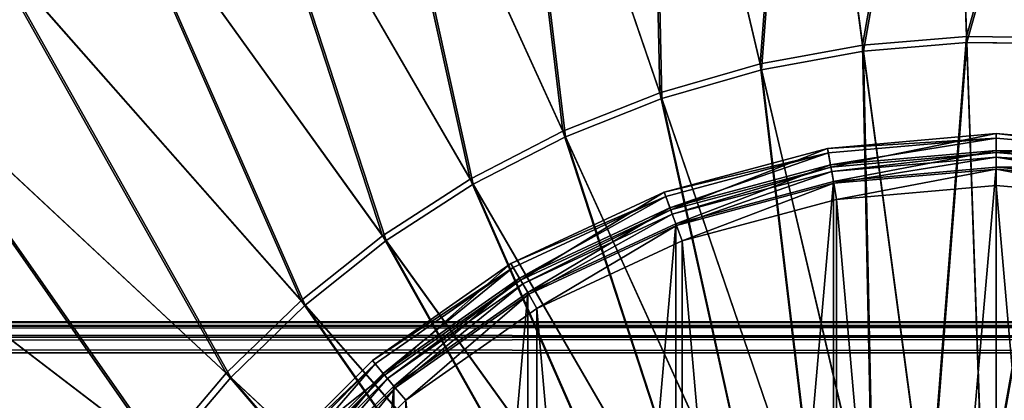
# Model space of a CAD drawing. Extents: x 0 to 923, y 0 to 335.
# Tile 133 of 164: x 724 to 756, y 190 to 202. Entities that reach past the tile are written whole.
import ezdxf

# ---------------------------------------------------------------- set-up
doc = ezdxf.new("R2010")
doc.units = 0
doc.layers.get('0').update_dxf_attribs({"color": 13, "linetype": 'CONTINUOUS'})

# ---------------------------------------------------------------- blocks, each defined once
blk = doc.blocks.new('GROUP_4')
for p, q in [((166.205, 201.909, 161.83), (165.661, 217.625, 157.895)), ((165.671, 217.335, 156.937), (166.212, 201.714, 160.847)), ((162.828, 201.625, 161.83), (160.746, 217.213, 157.895)), ((160.784, 216.925, 156.937), (162.854, 201.432, 160.847)), ((159.495, 201.013, 161.83), (155.896, 216.321, 157.895)), ((155.962, 216.038, 156.937), (159.54, 200.823, 160.847)), ((151.156, 214.958, 157.895), (156.239, 200.076, 161.83)), ((156.302, 199.891, 160.847), (151.25, 214.683, 156.937)), ((153.09, 198.825, 161.83), (146.573, 213.137, 157.895)), ((153.171, 198.647, 160.847), (146.693, 212.872, 156.937)), ((150.078, 197.271, 161.83), (142.19, 210.875, 157.895)), ((150.176, 197.102, 160.847), (142.335, 210.624, 156.937)), ((138.05, 208.195, 157.895), (147.234, 195.429, 161.83)), ((147.348, 195.271, 160.847), (138.219, 207.959, 156.937)), ((144.584, 193.318, 161.83), (134.193, 205.121, 157.895)), ((144.713, 193.171, 160.847), (134.384, 204.903, 156.937)), ((162.828, 201.625, 161.83), (166.205, 201.909, 161.83)), ((166.76, 185.882, 164.205), (166.205, 201.909, 161.83)), ((166.205, 201.909, 161.83), (169.593, 201.86, 161.83)), ((130.655, 201.685, 157.895), (142.153, 190.956, 161.83)), ((159.495, 201.013, 161.83), (162.828, 201.625, 161.83)), ((164.951, 185.73, 164.205), (162.828, 201.625, 161.83)), ((166.212, 201.714, 160.847), (162.854, 201.432, 160.847)), ((169.581, 201.665, 160.847), (166.212, 201.714, 160.847)), ((166.212, 201.714, 160.847), (166.763, 185.784, 163.209)), ((142.296, 190.823, 160.847), (130.867, 201.487, 156.937)), ((162.854, 201.432, 160.847), (159.54, 200.823, 160.847)), ((162.854, 201.432, 160.847), (164.964, 185.633, 163.209)), ((156.239, 200.076, 161.83), (159.495, 201.013, 161.83)), ((163.166, 185.402, 164.205), (159.495, 201.013, 161.83)), ((159.54, 200.823, 160.847), (156.302, 199.891, 160.847)), ((159.54, 200.823, 160.847), (163.189, 185.307, 163.209)), ((153.09, 198.825, 161.83), (156.239, 200.076, 161.83)), ((156.239, 200.076, 161.83), (161.422, 184.9, 164.205)), ((156.302, 199.891, 160.847), (153.171, 198.647, 160.847)), ((161.454, 184.808, 163.209), (156.302, 199.891, 160.847)), ((150.078, 197.271, 161.83), (153.09, 198.825, 161.83)), ((159.736, 184.23, 164.205), (153.09, 198.825, 161.83)), ((153.171, 198.647, 160.847), (150.176, 197.102, 160.847)), ((153.171, 198.647, 160.847), (159.776, 184.141, 163.209)), ((139.966, 188.368, 161.83), (127.472, 197.918, 157.895)), ((140.121, 188.25, 160.847), (127.702, 197.742, 156.937)), ((147.234, 195.429, 161.83), (150.078, 197.271, 161.83)), ((147.348, 195.271, 160.847), (150.176, 197.102, 160.847)), ((158.123, 183.398, 164.205), (150.078, 197.271, 161.83)), ((150.176, 197.102, 160.847), (158.172, 183.313, 163.209)), ((144.584, 193.318, 161.83), (147.234, 195.429, 161.83)), ((144.713, 193.171, 160.847), (147.348, 195.271, 160.847)), ((147.234, 195.429, 161.83), (156.599, 182.412, 164.205)), ((156.657, 182.332, 163.209), (147.348, 195.271, 160.847)), ((142.153, 190.956, 161.83), (144.584, 193.318, 161.83)), ((155.18, 181.281, 164.205), (144.584, 193.318, 161.83)), ((142.296, 190.823, 160.847), (144.713, 193.171, 160.847)), ((155.245, 181.207, 163.209), (144.713, 193.171, 160.847)), ((139.966, 188.368, 161.83), (142.153, 190.956, 161.83)), ((140.121, 188.25, 160.847), (142.296, 190.823, 160.847)), ((142.153, 190.956, 161.83), (153.878, 180.016, 164.205)), ((153.95, 179.949, 163.209), (142.296, 190.823, 160.847))]:
    blk.add_line(p, q)
mesh = blk.add_polyface()
corners = [(162.828, 201.625, 161.83), (165.661, 217.625, 157.895), (160.746, 217.213, 157.895), (166.205, 201.909, 161.83)]
mesh.append_faces([[corners[k] for k in face] for face in [(0, 1, 2), (1, 0, 3)]], dxfattribs={"vtx0": -1})
mesh = blk.add_polyface()
corners = [(166.205, 201.909, 161.83), (170.592, 217.554, 157.895), (165.661, 217.625, 157.895), (169.593, 201.86, 161.83)]
mesh.append_faces([[corners[k] for k in face] for face in [(0, 1, 2), (1, 0, 3)]], dxfattribs={"vtx0": -1})
mesh = blk.add_polyface()
corners = [(165.671, 217.335, 156.937), (162.854, 201.432, 160.847), (160.784, 216.925, 156.937), (166.212, 201.714, 160.847)]
mesh.append_faces([[corners[k] for k in face] for face in [(0, 1, 2), (1, 0, 3)]], dxfattribs={"vtx0": -1})
mesh = blk.add_polyface()
corners = [(170.574, 217.264, 156.937), (166.212, 201.714, 160.847), (165.671, 217.335, 156.937), (169.581, 201.665, 160.847)]
mesh.append_faces([[corners[k] for k in face] for face in [(0, 1, 2), (1, 0, 3)]], dxfattribs={"vtx0": -1})
mesh = blk.add_polyface()
corners = [(159.495, 201.013, 161.83), (160.746, 217.213, 157.895), (155.896, 216.321, 157.895), (162.828, 201.625, 161.83)]
mesh.append_faces([[corners[k] for k in face] for face in [(0, 1, 2), (1, 0, 3)]], dxfattribs={"vtx0": -1})
mesh = blk.add_polyface()
corners = [(160.784, 216.925, 156.937), (159.54, 200.823, 160.847), (155.962, 216.038, 156.937), (162.854, 201.432, 160.847)]
mesh.append_faces([[corners[k] for k in face] for face in [(0, 1, 2), (1, 0, 3)]], dxfattribs={"vtx0": -1})
mesh = blk.add_polyface()
corners = [(156.239, 200.076, 161.83), (155.896, 216.321, 157.895), (151.156, 214.958, 157.895), (159.495, 201.013, 161.83)]
mesh.append_faces([[corners[k] for k in face] for face in [(0, 1, 2), (1, 0, 3)]], dxfattribs={"vtx0": -1})
mesh = blk.add_polyface()
corners = [(155.962, 216.038, 156.937), (156.302, 199.891, 160.847), (151.25, 214.683, 156.937), (159.54, 200.823, 160.847)]
mesh.append_faces([[corners[k] for k in face] for face in [(0, 1, 2), (1, 0, 3)]], dxfattribs={"vtx0": -1})
mesh = blk.add_polyface()
corners = [(153.09, 198.825, 161.83), (151.156, 214.958, 157.895), (146.573, 213.137, 157.895), (156.239, 200.076, 161.83)]
mesh.append_faces([[corners[k] for k in face] for face in [(0, 1, 2), (1, 0, 3)]], dxfattribs={"vtx0": -1})
mesh = blk.add_polyface()
corners = [(151.25, 214.683, 156.937), (153.171, 198.647, 160.847), (146.693, 212.872, 156.937), (156.302, 199.891, 160.847)]
mesh.append_faces([[corners[k] for k in face] for face in [(0, 1, 2), (1, 0, 3)]], dxfattribs={"vtx0": -1})
mesh = blk.add_polyface()
corners = [(150.078, 197.271, 161.83), (146.573, 213.137, 157.895), (142.19, 210.875, 157.895), (153.09, 198.825, 161.83)]
mesh.append_faces([[corners[k] for k in face] for face in [(0, 1, 2), (1, 0, 3)]], dxfattribs={"vtx0": -1})
mesh = blk.add_polyface()
corners = [(146.693, 212.872, 156.937), (150.176, 197.102, 160.847), (142.335, 210.624, 156.937), (153.171, 198.647, 160.847)]
mesh.append_faces([[corners[k] for k in face] for face in [(0, 1, 2), (1, 0, 3)]], dxfattribs={"vtx0": -1})
mesh = blk.add_polyface()
corners = [(147.234, 195.429, 161.83), (142.19, 210.875, 157.895), (138.05, 208.195, 157.895), (150.078, 197.271, 161.83)]
mesh.append_faces([[corners[k] for k in face] for face in [(0, 1, 2), (1, 0, 3)]], dxfattribs={"vtx0": -1})
mesh = blk.add_polyface()
corners = [(142.335, 210.624, 156.937), (147.348, 195.271, 160.847), (138.219, 207.959, 156.937), (150.176, 197.102, 160.847)]
mesh.append_faces([[corners[k] for k in face] for face in [(0, 1, 2), (1, 0, 3)]], dxfattribs={"vtx0": -1})
mesh = blk.add_polyface()
corners = [(144.584, 193.318, 161.83), (138.05, 208.195, 157.895), (134.193, 205.121, 157.895), (147.234, 195.429, 161.83)]
mesh.append_faces([[corners[k] for k in face] for face in [(0, 1, 2), (1, 0, 3)]], dxfattribs={"vtx0": -1})
mesh = blk.add_polyface()
corners = [(138.219, 207.959, 156.937), (144.713, 193.171, 160.847), (134.384, 204.903, 156.937), (147.348, 195.271, 160.847)]
mesh.append_faces([[corners[k] for k in face] for face in [(0, 1, 2), (1, 0, 3)]], dxfattribs={"vtx0": -1})
mesh = blk.add_polyface()
corners = [(142.153, 190.956, 161.83), (134.193, 205.121, 157.895), (130.655, 201.685, 157.895), (144.584, 193.318, 161.83)]
mesh.append_faces([[corners[k] for k in face] for face in [(0, 1, 2), (1, 0, 3)]], dxfattribs={"vtx0": -1})
mesh = blk.add_polyface()
corners = [(134.384, 204.903, 156.937), (142.296, 190.823, 160.847), (130.867, 201.487, 156.937), (144.713, 193.171, 160.847)]
mesh.append_faces([[corners[k] for k in face] for face in [(0, 1, 2), (1, 0, 3)]], dxfattribs={"vtx0": -1})
mesh = blk.add_polyface()
corners = [(164.951, 185.73, 164.205), (166.205, 201.909, 161.83), (162.828, 201.625, 161.83), (166.76, 185.882, 164.205)]
mesh.append_faces([[corners[k] for k in face] for face in [(0, 1, 2), (1, 0, 3)]], dxfattribs={"vtx0": -1})
mesh = blk.add_polyface()
corners = [(166.76, 185.882, 164.205), (169.593, 201.86, 161.83), (166.205, 201.909, 161.83), (168.574, 185.856, 164.205)]
mesh.append_faces([[corners[k] for k in face] for face in [(0, 1, 2), (1, 0, 3)]], dxfattribs={"vtx0": -1})
mesh = blk.add_polyface()
corners = [(139.966, 188.368, 161.83), (130.655, 201.685, 157.895), (127.472, 197.918, 157.895), (142.153, 190.956, 161.83)]
mesh.append_faces([[corners[k] for k in face] for face in [(0, 1, 2), (1, 0, 3)]], dxfattribs={"vtx0": -1})
mesh = blk.add_polyface()
corners = [(163.166, 185.402, 164.205), (162.828, 201.625, 161.83), (159.495, 201.013, 161.83), (164.951, 185.73, 164.205)]
mesh.append_faces([[corners[k] for k in face] for face in [(0, 1, 2), (1, 0, 3)]], dxfattribs={"vtx0": -1})
mesh = blk.add_polyface()
corners = [(166.212, 201.714, 160.847), (164.964, 185.633, 163.209), (162.854, 201.432, 160.847), (166.763, 185.784, 163.209)]
mesh.append_faces([[corners[k] for k in face] for face in [(0, 1, 2), (1, 0, 3)]], dxfattribs={"vtx0": -1})
mesh = blk.add_polyface()
corners = [(169.581, 201.665, 160.847), (166.763, 185.784, 163.209), (166.212, 201.714, 160.847), (168.568, 185.758, 163.209)]
mesh.append_faces([[corners[k] for k in face] for face in [(0, 1, 2), (1, 0, 3)]], dxfattribs={"vtx0": -1})
mesh = blk.add_polyface()
corners = [(130.867, 201.487, 156.937), (140.121, 188.25, 160.847), (127.702, 197.742, 156.937), (142.296, 190.823, 160.847)]
mesh.append_faces([[corners[k] for k in face] for face in [(0, 1, 2), (1, 0, 3)]], dxfattribs={"vtx0": -1})
mesh = blk.add_polyface()
corners = [(162.854, 201.432, 160.847), (163.189, 185.307, 163.209), (159.54, 200.823, 160.847), (164.964, 185.633, 163.209)]
mesh.append_faces([[corners[k] for k in face] for face in [(0, 1, 2), (1, 0, 3)]], dxfattribs={"vtx0": -1})
mesh = blk.add_polyface()
corners = [(161.422, 184.9, 164.205), (159.495, 201.013, 161.83), (156.239, 200.076, 161.83), (163.166, 185.402, 164.205)]
mesh.append_faces([[corners[k] for k in face] for face in [(0, 1, 2), (1, 0, 3)]], dxfattribs={"vtx0": -1})
mesh = blk.add_polyface()
corners = [(159.54, 200.823, 160.847), (161.454, 184.808, 163.209), (156.302, 199.891, 160.847), (163.189, 185.307, 163.209)]
mesh.append_faces([[corners[k] for k in face] for face in [(0, 1, 2), (1, 0, 3)]], dxfattribs={"vtx0": -1})
mesh = blk.add_polyface()
corners = [(159.736, 184.23, 164.205), (156.239, 200.076, 161.83), (153.09, 198.825, 161.83), (161.422, 184.9, 164.205)]
mesh.append_faces([[corners[k] for k in face] for face in [(0, 1, 2), (1, 0, 3)]], dxfattribs={"vtx0": -1})
mesh = blk.add_polyface()
corners = [(156.302, 199.891, 160.847), (159.776, 184.141, 163.209), (153.171, 198.647, 160.847), (161.454, 184.808, 163.209)]
mesh.append_faces([[corners[k] for k in face] for face in [(0, 1, 2), (1, 0, 3)]], dxfattribs={"vtx0": -1})
mesh = blk.add_polyface()
corners = [(158.123, 183.398, 164.205), (153.09, 198.825, 161.83), (150.078, 197.271, 161.83), (159.736, 184.23, 164.205)]
mesh.append_faces([[corners[k] for k in face] for face in [(0, 1, 2), (1, 0, 3)]], dxfattribs={"vtx0": -1})
mesh = blk.add_polyface()
corners = [(153.171, 198.647, 160.847), (158.172, 183.313, 163.209), (150.176, 197.102, 160.847), (159.776, 184.141, 163.209)]
mesh.append_faces([[corners[k] for k in face] for face in [(0, 1, 2), (1, 0, 3)]], dxfattribs={"vtx0": -1})
mesh = blk.add_polyface()
corners = [(138.043, 185.578, 161.83), (127.472, 197.918, 157.895), (124.672, 193.858, 157.895), (139.966, 188.368, 161.83)]
mesh.append_faces([[corners[k] for k in face] for face in [(0, 1, 2), (1, 0, 3)]], dxfattribs={"vtx0": -1})
mesh = blk.add_polyface()
corners = [(127.702, 197.742, 156.937), (138.209, 185.476, 160.847), (124.919, 193.705, 156.937), (140.121, 188.25, 160.847)]
mesh.append_faces([[corners[k] for k in face] for face in [(0, 1, 2), (1, 0, 3)]], dxfattribs={"vtx0": -1})
mesh = blk.add_polyface()
corners = [(156.599, 182.412, 164.205), (150.078, 197.271, 161.83), (147.234, 195.429, 161.83), (158.123, 183.398, 164.205)]
mesh.append_faces([[corners[k] for k in face] for face in [(0, 1, 2), (1, 0, 3)]], dxfattribs={"vtx0": -1})
mesh = blk.add_polyface()
corners = [(150.176, 197.102, 160.847), (156.657, 182.332, 163.209), (147.348, 195.271, 160.847), (158.172, 183.313, 163.209)]
mesh.append_faces([[corners[k] for k in face] for face in [(0, 1, 2), (1, 0, 3)]], dxfattribs={"vtx0": -1})
mesh = blk.add_polyface()
corners = [(155.18, 181.281, 164.205), (147.234, 195.429, 161.83), (144.584, 193.318, 161.83), (156.599, 182.412, 164.205)]
mesh.append_faces([[corners[k] for k in face] for face in [(0, 1, 2), (1, 0, 3)]], dxfattribs={"vtx0": -1})
mesh = blk.add_polyface()
corners = [(147.348, 195.271, 160.847), (155.245, 181.207, 163.209), (144.713, 193.171, 160.847), (156.657, 182.332, 163.209)]
mesh.append_faces([[corners[k] for k in face] for face in [(0, 1, 2), (1, 0, 3)]], dxfattribs={"vtx0": -1})
mesh = blk.add_polyface()
corners = [(136.402, 182.613, 161.83), (124.672, 193.858, 157.895), (122.285, 189.542, 157.895), (138.043, 185.578, 161.83)]
mesh.append_faces([[corners[k] for k in face] for face in [(0, 1, 2), (1, 0, 3)]], dxfattribs={"vtx0": -1})
mesh = blk.add_polyface()
corners = [(124.919, 193.705, 156.937), (136.577, 182.527, 160.847), (122.545, 189.414, 156.937), (138.209, 185.476, 160.847)]
mesh.append_faces([[corners[k] for k in face] for face in [(0, 1, 2), (1, 0, 3)]], dxfattribs={"vtx0": -1})
mesh = blk.add_polyface()
corners = [(153.878, 180.016, 164.205), (144.584, 193.318, 161.83), (142.153, 190.956, 161.83), (155.18, 181.281, 164.205)]
mesh.append_faces([[corners[k] for k in face] for face in [(0, 1, 2), (1, 0, 3)]], dxfattribs={"vtx0": -1})
mesh = blk.add_polyface()
corners = [(144.713, 193.171, 160.847), (153.95, 179.949, 163.209), (142.296, 190.823, 160.847), (155.245, 181.207, 163.209)]
mesh.append_faces([[corners[k] for k in face] for face in [(0, 1, 2), (1, 0, 3)]], dxfattribs={"vtx0": -1})
mesh = blk.add_polyface()
corners = [(152.707, 178.63, 164.205), (142.153, 190.956, 161.83), (139.966, 188.368, 161.83), (153.878, 180.016, 164.205)]
mesh.append_faces([[corners[k] for k in face] for face in [(0, 1, 2), (1, 0, 3)]], dxfattribs={"vtx0": -1})
mesh = blk.add_polyface()
corners = [(142.296, 190.823, 160.847), (152.785, 178.571, 163.209), (140.121, 188.25, 160.847), (153.95, 179.949, 163.209)]
mesh.append_faces([[corners[k] for k in face] for face in [(0, 1, 2), (1, 0, 3)]], dxfattribs={"vtx0": -1})
blk = doc.blocks.new('GROUP_10')
for p, q in [((29, 61.538, 1.071), (23.35, 61.044, 1.071)), ((29, 61.538, 1.071), (29, 61.387, 0.531)), ((34.65, 61.044, 1.071), (29, 61.538, 1.071)), ((29, 61.538, 1.071), (29, 60.9, 2.121)), ((23.376, 60.895, 0.531), (29, 61.387, 0.531)), ((29, 61.387, 0.531), (29, 60.975, 0.135)), ((29, 61.387, 0.531), (34.624, 60.895, 0.531)), ((23.35, 61.044, 1.071), (17.871, 59.576, 1.071)), ((17.923, 59.434, 0.531), (23.376, 60.895, 0.531)), ((23.376, 60.895, 0.531), (23.35, 61.044, 1.071)), ((23.35, 61.044, 1.071), (23.461, 60.415, 2.121)), ((23.448, 60.489, 0.135), (23.376, 60.895, 0.531)), ((23.448, 60.489, 0.135), (29, 60.975, 0.135)), ((29, 60.9, 24.381), (23.461, 60.415, 24.381)), ((29, 60.9, 2.121), (23.461, 60.415, 2.121)), ((23.486, 60.27, 24.911), (29, 60.752, 24.911)), ((29, 60.975, 0.135), (29, 60.412, -0.01)), ((29, 60.975, 0.135), (34.552, 60.489, 0.135)), ((29, 60.752, 24.911), (29, 60.9, 24.381)), ((34.539, 60.415, 24.381), (29, 60.9, 24.381)), ((34.539, 60.415, 2.121), (29, 60.9, 2.121)), ((29, 60.9, 2.121), (29, 60.9, 24.381)), ((29, 60.348, 25.299), (29, 60.752, 24.911)), ((29, 60.752, 24.911), (34.514, 60.27, 24.911)), ((18.064, 59.047, 0.135), (23.448, 60.489, 0.135)), ((23.545, 59.934, -0.01), (23.448, 60.489, 0.135)), ((23.461, 60.415, 24.381), (18.09, 58.976, 24.381)), ((23.461, 60.415, 2.121), (18.09, 58.976, 2.121)), ((18.14, 58.837, 24.911), (23.486, 60.27, 24.911)), ((23.486, 60.27, 24.911), (23.461, 60.415, 24.381)), ((23.461, 60.415, 2.121), (23.461, 60.415, 24.381)), ((23.556, 59.872, 25.299), (23.486, 60.27, 24.911)), ((29, 60.412, -0.01), (23.545, 59.934, -0.01)), ((23.556, 59.872, 25.299), (29, 60.348, 25.299)), ((34.455, 59.934, -0.01), (29, 60.412, -0.01)), ((29, 59.796, 25.441), (29, 60.348, 25.299)), ((29, 60.348, 25.299), (34.444, 59.872, 25.299)), ((23.545, 59.934, -0.01), (18.257, 58.517, -0.01)), ((18.278, 58.457, 25.299), (23.556, 59.872, 25.299)), ((23.652, 59.328, 25.441), (23.556, 59.872, 25.299)), ((29, 59.796, 25.441), (23.652, 59.328, 25.441)), ((34.348, 59.328, 25.441), (29, 59.796, 25.441)), ((17.871, 59.576, 1.071), (12.731, 57.179, 1.071)), ((12.806, 57.048, 0.531), (17.923, 59.434, 0.531)), ((17.871, 59.576, 1.071), (17.923, 59.434, 0.531)), ((17.871, 59.576, 1.071), (18.09, 58.976, 2.121)), ((17.923, 59.434, 0.531), (18.064, 59.047, 0.135)), ((23.652, 59.328, 25.441), (18.467, 57.939, 25.441)), ((13.013, 56.691, 0.135), (18.064, 59.047, 0.135)), ((18.09, 58.976, 24.381), (13.05, 56.626, 24.381)), ((18.09, 58.976, 2.121), (13.05, 56.626, 2.121)), ((13.124, 56.498, 24.911), (18.14, 58.837, 24.911)), ((18.064, 59.047, 0.135), (18.257, 58.517, -0.01)), ((18.14, 58.837, 24.911), (18.09, 58.976, 24.381)), ((18.09, 58.976, 2.121), (18.09, 58.976, 24.381)), ((18.278, 58.457, 25.299), (18.14, 58.837, 24.911)), ((18.257, 58.517, -0.01), (13.294, 56.203, -0.01)), ((13.326, 56.148, 25.299), (18.278, 58.457, 25.299)), ((18.467, 57.939, 25.441), (18.278, 58.457, 25.299)), ((18.467, 57.939, 25.441), (13.602, 55.67, 25.441)), ((12.731, 57.179, 1.071), (8.085, 53.926, 1.071)), ((12.731, 57.179, 1.071), (12.806, 57.048, 0.531)), ((12.731, 57.179, 1.071), (13.05, 56.626, 2.121)), ((8.182, 53.81, 0.531), (12.806, 57.048, 0.531)), ((12.806, 57.048, 0.531), (13.013, 56.691, 0.135)), ((8.447, 53.494, 0.135), (13.013, 56.691, 0.135)), ((13.05, 56.626, 24.381), (8.495, 53.437, 24.381)), ((13.05, 56.626, 2.121), (8.495, 53.437, 2.121)), ((8.59, 53.323, 24.911), (13.124, 56.498, 24.911)), ((13.013, 56.691, 0.135), (13.294, 56.203, -0.01)), ((13.124, 56.498, 24.911), (13.05, 56.626, 24.381)), ((13.05, 56.626, 2.121), (13.05, 56.626, 24.381)), ((13.326, 56.148, 25.299), (13.124, 56.498, 24.911)), ((13.294, 56.203, -0.01), (8.809, 53.063, -0.01)), ((8.85, 53.014, 25.299), (13.326, 56.148, 25.299)), ((13.602, 55.67, 25.441), (13.326, 56.148, 25.299)), ((13.602, 55.67, 25.441), (9.205, 52.591, 25.441)), ((8.085, 53.926, 1.071), (4.074, 49.915, 1.071)), ((8.182, 53.81, 0.531), (8.085, 53.926, 1.071)), ((8.085, 53.926, 1.071), (8.495, 53.437, 2.121)), ((4.19, 49.818, 0.531), (8.182, 53.81, 0.531)), ((4.506, 49.553, 0.135), (8.447, 53.494, 0.135)), ((8.447, 53.494, 0.135), (8.182, 53.81, 0.531)), ((8.809, 53.063, -0.01), (8.447, 53.494, 0.135)), ((8.495, 53.437, 24.381), (4.563, 49.505, 24.381)), ((8.495, 53.437, 2.121), (4.563, 49.505, 2.121)), ((4.677, 49.41, 24.911), (8.59, 53.323, 24.911)), ((8.59, 53.323, 24.911), (8.495, 53.437, 24.381)), ((8.495, 53.437, 2.121), (8.495, 53.437, 24.381)), ((8.85, 53.014, 25.299), (8.59, 53.323, 24.911)), ((8.809, 53.063, -0.01), (4.937, 49.191, -0.01)), ((4.986, 49.15, 25.299), (8.85, 53.014, 25.299)), ((9.205, 52.591, 25.441), (8.85, 53.014, 25.299)), ((9.205, 52.591, 25.441), (5.409, 48.795, 25.441))]:
    blk.add_line(p, q)
mesh = blk.add_polyface()
corners = [(23.35, 61.044, 1.071), (29, 61.387, 0.531), (23.376, 60.895, 0.531), (29, 61.538, 1.071)]
mesh.append_faces([[corners[k] for k in face] for face in [(0, 1, 2), (1, 0, 3)]], dxfattribs={"vtx0": -1})
mesh = blk.add_polyface()
corners = [(23.461, 60.415, 2.121), (29, 61.538, 1.071), (23.35, 61.044, 1.071), (29, 60.9, 2.121)]
mesh.append_faces([[corners[k] for k in face] for face in [(0, 1, 2), (1, 0, 3)]], dxfattribs={"vtx0": -1})
mesh = blk.add_polyface()
corners = [(29, 61.538, 1.071), (34.624, 60.895, 0.531), (29, 61.387, 0.531), (34.65, 61.044, 1.071)]
mesh.append_faces([[corners[k] for k in face] for face in [(0, 1, 2), (1, 0, 3)]], dxfattribs={"vtx0": -1})
mesh = blk.add_polyface()
corners = [(29, 60.9, 2.121), (34.65, 61.044, 1.071), (29, 61.538, 1.071), (34.539, 60.415, 2.121)]
mesh.append_faces([[corners[k] for k in face] for face in [(0, 1, 2), (1, 0, 3)]], dxfattribs={"vtx0": -1})
mesh = blk.add_polyface()
corners = [(29, 61.387, 0.531), (23.448, 60.489, 0.135), (23.376, 60.895, 0.531), (29, 60.975, 0.135)]
mesh.append_faces([[corners[k] for k in face] for face in [(0, 1, 2), (1, 0, 3)]], dxfattribs={"vtx0": -1})
mesh = blk.add_polyface()
corners = [(34.624, 60.895, 0.531), (29, 60.975, 0.135), (29, 61.387, 0.531), (34.552, 60.489, 0.135)]
mesh.append_faces([[corners[k] for k in face] for face in [(0, 1, 2), (1, 0, 3)]], dxfattribs={"vtx0": -1})
mesh = blk.add_polyface()
corners = [(17.871, 59.576, 1.071), (23.376, 60.895, 0.531), (17.923, 59.434, 0.531), (23.35, 61.044, 1.071)]
mesh.append_faces([[corners[k] for k in face] for face in [(0, 1, 2), (1, 0, 3)]], dxfattribs={"vtx0": -1})
mesh = blk.add_polyface()
corners = [(18.09, 58.976, 2.121), (23.35, 61.044, 1.071), (17.871, 59.576, 1.071), (23.461, 60.415, 2.121)]
mesh.append_faces([[corners[k] for k in face] for face in [(0, 1, 2), (1, 0, 3)]], dxfattribs={"vtx0": -1})
mesh = blk.add_polyface()
corners = [(23.376, 60.895, 0.531), (18.064, 59.047, 0.135), (17.923, 59.434, 0.531), (23.448, 60.489, 0.135)]
mesh.append_faces([[corners[k] for k in face] for face in [(0, 1, 2), (1, 0, 3)]], dxfattribs={"vtx0": -1})
mesh = blk.add_polyface()
corners = [(29, 60.975, 0.135), (23.545, 59.934, -0.01), (23.448, 60.489, 0.135), (29, 60.412, -0.01)]
mesh.append_faces([[corners[k] for k in face] for face in [(0, 1, 2), (1, 0, 3)]], dxfattribs={"vtx0": -1})
mesh = blk.add_polyface()
corners = [(23.486, 60.27, 24.911), (29, 60.9, 24.381), (23.461, 60.415, 24.381), (29, 60.752, 24.911)]
mesh.append_faces([[corners[k] for k in face] for face in [(0, 1, 2), (1, 0, 3)]], dxfattribs={"vtx0": -1})
mesh = blk.add_polyface()
corners = [(23.461, 60.415, 24.381), (29, 60.9, 2.121), (23.461, 60.415, 2.121), (29, 60.9, 24.381)]
mesh.append_faces([[corners[k] for k in face] for face in [(0, 1, 2), (1, 0, 3)]], dxfattribs={"vtx0": -1})
mesh = blk.add_polyface()
corners = [(23.556, 59.872, 25.299), (29, 60.752, 24.911), (23.486, 60.27, 24.911), (29, 60.348, 25.299)]
mesh.append_faces([[corners[k] for k in face] for face in [(0, 1, 2), (1, 0, 3)]], dxfattribs={"vtx0": -1})
mesh = blk.add_polyface()
corners = [(34.552, 60.489, 0.135), (29, 60.412, -0.01), (29, 60.975, 0.135), (34.455, 59.934, -0.01)]
mesh.append_faces([[corners[k] for k in face] for face in [(0, 1, 2), (1, 0, 3)]], dxfattribs={"vtx0": -1})
mesh = blk.add_polyface()
corners = [(29, 60.752, 24.911), (34.539, 60.415, 24.381), (29, 60.9, 24.381), (34.514, 60.27, 24.911)]
mesh.append_faces([[corners[k] for k in face] for face in [(0, 1, 2), (1, 0, 3)]], dxfattribs={"vtx0": -1})
mesh = blk.add_polyface()
corners = [(29, 60.9, 24.381), (34.539, 60.415, 2.121), (29, 60.9, 2.121), (34.539, 60.415, 24.381)]
mesh.append_faces([[corners[k] for k in face] for face in [(0, 1, 2), (1, 0, 3)]], dxfattribs={"vtx0": -1})
mesh = blk.add_polyface()
corners = [(34.444, 59.872, 25.299), (29, 60.752, 24.911), (29, 60.348, 25.299), (34.514, 60.27, 24.911)]
mesh.append_faces([[corners[k] for k in face] for face in [(0, 1, 2), (1, 0, 3)]], dxfattribs={"vtx0": -1})
mesh = blk.add_polyface()
corners = [(23.448, 60.489, 0.135), (18.257, 58.517, -0.01), (18.064, 59.047, 0.135), (23.545, 59.934, -0.01)]
mesh.append_faces([[corners[k] for k in face] for face in [(0, 1, 2), (1, 0, 3)]], dxfattribs={"vtx0": -1})
mesh = blk.add_polyface()
corners = [(-1.934, 34.455, -0.01), (-1.934, 23.545, -0.01), (-2.412, 29, -0.01), (-0.517, 39.743, -0.01), (-0.517, 18.257, -0.01), (1.797, 44.706, -0.01), (1.797, 13.294, -0.01), (4.937, 8.809, -0.01), (4.937, 49.191, -0.01), (8.809, 53.063, -0.01), (8.809, 4.937, -0.01), (13.294, 56.203, -0.01), (13.294, 1.797, -0.01), (18.257, 58.517, -0.01), (18.257, -0.517, -0.01), (23.545, 59.934, -0.01), (23.545, -1.934, -0.01), (29, 60.412, -0.01), (29, -2.412, -0.01), (34.455, 59.934, -0.01), (34.455, -1.934, -0.01), (39.743, 58.517, -0.01), (39.743, -0.517, -0.01), (44.706, 56.203, -0.01), (44.706, 1.797, -0.01), (49.191, 53.063, -0.01), (49.191, 4.937, -0.01), (53.063, 49.191, -0.01), (53.063, 8.809, -0.01), (56.203, 44.706, -0.01), (56.203, 13.294, -0.01), (58.517, 39.743, -0.01), (58.517, 18.257, -0.01), (59.934, 34.455, -0.01), (59.934, 23.545, -0.01), (60.412, 29, -0.01)]
mesh.append_faces([[corners[k] for k in face] for face in [(0, 1, 2), (34, 33, 35)]], dxfattribs={"vtx0": -1})
mesh.append_faces([[corners[k] for k in face] for face in [(1, 3, 4), (4, 5, 6), (6, 5, 7), (7, 9, 10), (10, 11, 12), (12, 13, 14), (14, 15, 16), (16, 17, 18), (18, 19, 20), (20, 21, 22), (22, 23, 24), (24, 25, 26), (26, 27, 28), (28, 29, 30), (30, 31, 32), (32, 33, 34)]], dxfattribs={"vtx0": -1, "vtx1": -1})
mesh.append_faces([[corners[k] for k in face] for face in [(1, 0, 3), (4, 3, 5), (7, 5, 8), (7, 8, 9), (10, 9, 11), (12, 11, 13), (14, 13, 15), (16, 15, 17), (18, 17, 19), (20, 19, 21), (22, 21, 23), (24, 23, 25), (26, 25, 27), (28, 27, 29), (30, 29, 31), (32, 31, 33)]], dxfattribs={"vtx0": -1, "vtx2": -1})
mesh = blk.add_polyface()
corners = [(18.14, 58.837, 24.911), (23.461, 60.415, 24.381), (18.09, 58.976, 24.381), (23.486, 60.27, 24.911)]
mesh.append_faces([[corners[k] for k in face] for face in [(0, 1, 2), (1, 0, 3)]], dxfattribs={"vtx0": -1})
mesh = blk.add_polyface()
corners = [(18.09, 58.976, 24.381), (23.461, 60.415, 2.121), (18.09, 58.976, 2.121), (23.461, 60.415, 24.381)]
mesh.append_faces([[corners[k] for k in face] for face in [(0, 1, 2), (1, 0, 3)]], dxfattribs={"vtx0": -1})
mesh = blk.add_polyface()
corners = [(18.278, 58.457, 25.299), (23.486, 60.27, 24.911), (18.14, 58.837, 24.911), (23.556, 59.872, 25.299)]
mesh.append_faces([[corners[k] for k in face] for face in [(0, 1, 2), (1, 0, 3)]], dxfattribs={"vtx0": -1})
mesh = blk.add_polyface()
corners = [(23.652, 59.328, 25.441), (29, 60.348, 25.299), (23.556, 59.872, 25.299), (29, 59.796, 25.441)]
mesh.append_faces([[corners[k] for k in face] for face in [(0, 1, 2), (1, 0, 3)]], dxfattribs={"vtx0": -1})
mesh = blk.add_polyface()
corners = [(34.348, 59.328, 25.441), (29, 60.348, 25.299), (29, 59.796, 25.441), (34.444, 59.872, 25.299)]
mesh.append_faces([[corners[k] for k in face] for face in [(0, 1, 2), (1, 0, 3)]], dxfattribs={"vtx0": -1})
mesh = blk.add_polyface()
corners = [(-1.328, 23.652, 25.441), (-1.328, 34.348, 25.441), (-1.796, 29, 25.441), (0.061, 18.467, 25.441), (0.061, 39.533, 25.441), (2.33, 44.398, 25.441), (2.33, 13.602, 25.441), (5.409, 9.205, 25.441), (5.409, 48.795, 25.441), (9.205, 5.409, 25.441), (9.205, 52.591, 25.441), (13.602, 2.33, 25.441), (13.602, 55.67, 25.441), (18.467, 0.061, 25.441), (18.467, 57.939, 25.441), (23.652, -1.328, 25.441), (23.652, 59.328, 25.441), (29, -1.796, 25.441), (29, 59.796, 25.441), (34.348, -1.328, 25.441), (34.348, 59.328, 25.441), (39.533, 0.061, 25.441), (39.533, 57.939, 25.441), (44.398, 2.33, 25.441), (44.398, 55.67, 25.441), (48.795, 5.409, 25.441), (48.795, 52.591, 25.441), (52.591, 9.205, 25.441), (52.591, 48.795, 25.441), (55.67, 13.602, 25.441), (55.67, 44.398, 25.441), (57.939, 18.467, 25.441), (57.939, 39.533, 25.441), (59.328, 23.652, 25.441), (59.328, 34.348, 25.441), (59.796, 29, 25.441)]
mesh.append_faces([[corners[k] for k in face] for face in [(0, 1, 2), (34, 33, 35)]], dxfattribs={"vtx0": -1})
mesh.append_faces([[corners[k] for k in face] for face in [(1, 3, 4), (4, 3, 5), (5, 7, 8), (8, 9, 10), (10, 11, 12), (12, 13, 14), (14, 15, 16), (16, 17, 18), (18, 19, 20), (20, 21, 22), (22, 23, 24), (24, 25, 26), (26, 27, 28), (28, 29, 30), (30, 31, 32), (32, 33, 34)]], dxfattribs={"vtx0": -1, "vtx1": -1})
mesh.append_faces([[corners[k] for k in face] for face in [(1, 0, 3), (5, 3, 6), (5, 6, 7), (8, 7, 9), (10, 9, 11), (12, 11, 13), (14, 13, 15), (16, 15, 17), (18, 17, 19), (20, 19, 21), (22, 21, 23), (24, 23, 25), (26, 25, 27), (28, 27, 29), (30, 29, 31), (32, 31, 33)]], dxfattribs={"vtx0": -1, "vtx2": -1})
mesh = blk.add_polyface()
corners = [(18.467, 57.939, 25.441), (23.556, 59.872, 25.299), (18.278, 58.457, 25.299), (23.652, 59.328, 25.441)]
mesh.append_faces([[corners[k] for k in face] for face in [(0, 1, 2), (1, 0, 3)]], dxfattribs={"vtx0": -1})
mesh = blk.add_polyface()
corners = [(12.731, 57.179, 1.071), (17.923, 59.434, 0.531), (12.806, 57.048, 0.531), (17.871, 59.576, 1.071)]
mesh.append_faces([[corners[k] for k in face] for face in [(0, 1, 2), (1, 0, 3)]], dxfattribs={"vtx0": -1})
mesh = blk.add_polyface()
corners = [(13.05, 56.626, 2.121), (17.871, 59.576, 1.071), (12.731, 57.179, 1.071), (18.09, 58.976, 2.121)]
mesh.append_faces([[corners[k] for k in face] for face in [(0, 1, 2), (1, 0, 3)]], dxfattribs={"vtx0": -1})
mesh = blk.add_polyface()
corners = [(17.923, 59.434, 0.531), (13.013, 56.691, 0.135), (12.806, 57.048, 0.531), (18.064, 59.047, 0.135)]
mesh.append_faces([[corners[k] for k in face] for face in [(0, 1, 2), (1, 0, 3)]], dxfattribs={"vtx0": -1})
mesh = blk.add_polyface()
corners = [(18.064, 59.047, 0.135), (13.294, 56.203, -0.01), (13.013, 56.691, 0.135), (18.257, 58.517, -0.01)]
mesh.append_faces([[corners[k] for k in face] for face in [(0, 1, 2), (1, 0, 3)]], dxfattribs={"vtx0": -1})
mesh = blk.add_polyface()
corners = [(13.124, 56.498, 24.911), (18.09, 58.976, 24.381), (13.05, 56.626, 24.381), (18.14, 58.837, 24.911)]
mesh.append_faces([[corners[k] for k in face] for face in [(0, 1, 2), (1, 0, 3)]], dxfattribs={"vtx0": -1})
mesh = blk.add_polyface()
corners = [(13.05, 56.626, 24.381), (18.09, 58.976, 2.121), (13.05, 56.626, 2.121), (18.09, 58.976, 24.381)]
mesh.append_faces([[corners[k] for k in face] for face in [(0, 1, 2), (1, 0, 3)]], dxfattribs={"vtx0": -1})
mesh = blk.add_polyface()
corners = [(13.326, 56.148, 25.299), (18.14, 58.837, 24.911), (13.124, 56.498, 24.911), (18.278, 58.457, 25.299)]
mesh.append_faces([[corners[k] for k in face] for face in [(0, 1, 2), (1, 0, 3)]], dxfattribs={"vtx0": -1})
mesh = blk.add_polyface()
corners = [(13.602, 55.67, 25.441), (18.278, 58.457, 25.299), (13.326, 56.148, 25.299), (18.467, 57.939, 25.441)]
mesh.append_faces([[corners[k] for k in face] for face in [(0, 1, 2), (1, 0, 3)]], dxfattribs={"vtx0": -1})
mesh = blk.add_polyface()
corners = [(8.085, 53.926, 1.071), (12.806, 57.048, 0.531), (8.182, 53.81, 0.531), (12.731, 57.179, 1.071)]
mesh.append_faces([[corners[k] for k in face] for face in [(0, 1, 2), (1, 0, 3)]], dxfattribs={"vtx0": -1})
mesh = blk.add_polyface()
corners = [(8.495, 53.437, 2.121), (12.731, 57.179, 1.071), (8.085, 53.926, 1.071), (13.05, 56.626, 2.121)]
mesh.append_faces([[corners[k] for k in face] for face in [(0, 1, 2), (1, 0, 3)]], dxfattribs={"vtx0": -1})
mesh = blk.add_polyface()
corners = [(12.806, 57.048, 0.531), (8.447, 53.494, 0.135), (8.182, 53.81, 0.531), (13.013, 56.691, 0.135)]
mesh.append_faces([[corners[k] for k in face] for face in [(0, 1, 2), (1, 0, 3)]], dxfattribs={"vtx0": -1})
mesh = blk.add_polyface()
corners = [(13.013, 56.691, 0.135), (8.809, 53.063, -0.01), (8.447, 53.494, 0.135), (13.294, 56.203, -0.01)]
mesh.append_faces([[corners[k] for k in face] for face in [(0, 1, 2), (1, 0, 3)]], dxfattribs={"vtx0": -1})
mesh = blk.add_polyface()
corners = [(8.59, 53.323, 24.911), (13.05, 56.626, 24.381), (8.495, 53.437, 24.381), (13.124, 56.498, 24.911)]
mesh.append_faces([[corners[k] for k in face] for face in [(0, 1, 2), (1, 0, 3)]], dxfattribs={"vtx0": -1})
mesh = blk.add_polyface()
corners = [(8.495, 53.437, 24.381), (13.05, 56.626, 2.121), (8.495, 53.437, 2.121), (13.05, 56.626, 24.381)]
mesh.append_faces([[corners[k] for k in face] for face in [(0, 1, 2), (1, 0, 3)]], dxfattribs={"vtx0": -1})
mesh = blk.add_polyface()
corners = [(8.85, 53.014, 25.299), (13.124, 56.498, 24.911), (8.59, 53.323, 24.911), (13.326, 56.148, 25.299)]
mesh.append_faces([[corners[k] for k in face] for face in [(0, 1, 2), (1, 0, 3)]], dxfattribs={"vtx0": -1})
mesh = blk.add_polyface()
corners = [(9.205, 52.591, 25.441), (13.326, 56.148, 25.299), (8.85, 53.014, 25.299), (13.602, 55.67, 25.441)]
mesh.append_faces([[corners[k] for k in face] for face in [(0, 1, 2), (1, 0, 3)]], dxfattribs={"vtx0": -1})
mesh = blk.add_polyface()
corners = [(4.074, 49.915, 1.071), (8.182, 53.81, 0.531), (4.19, 49.818, 0.531), (8.085, 53.926, 1.071)]
mesh.append_faces([[corners[k] for k in face] for face in [(0, 1, 2), (1, 0, 3)]], dxfattribs={"vtx0": -1})
mesh = blk.add_polyface()
corners = [(8.495, 53.437, 2.121), (4.074, 49.915, 1.071), (4.563, 49.505, 2.121), (8.085, 53.926, 1.071)]
mesh.append_faces([[corners[k] for k in face] for face in [(0, 1, 2), (1, 0, 3)]], dxfattribs={"vtx0": -1})
mesh = blk.add_polyface()
corners = [(8.182, 53.81, 0.531), (4.506, 49.553, 0.135), (4.19, 49.818, 0.531), (8.447, 53.494, 0.135)]
mesh.append_faces([[corners[k] for k in face] for face in [(0, 1, 2), (1, 0, 3)]], dxfattribs={"vtx0": -1})
mesh = blk.add_polyface()
corners = [(8.447, 53.494, 0.135), (4.937, 49.191, -0.01), (4.506, 49.553, 0.135), (8.809, 53.063, -0.01)]
mesh.append_faces([[corners[k] for k in face] for face in [(0, 1, 2), (1, 0, 3)]], dxfattribs={"vtx0": -1})
mesh = blk.add_polyface()
corners = [(4.677, 49.41, 24.911), (8.495, 53.437, 24.381), (4.563, 49.505, 24.381), (8.59, 53.323, 24.911)]
mesh.append_faces([[corners[k] for k in face] for face in [(0, 1, 2), (1, 0, 3)]], dxfattribs={"vtx0": -1})
mesh = blk.add_polyface()
corners = [(4.563, 49.505, 24.381), (8.495, 53.437, 2.121), (4.563, 49.505, 2.121), (8.495, 53.437, 24.381)]
mesh.append_faces([[corners[k] for k in face] for face in [(0, 1, 2), (1, 0, 3)]], dxfattribs={"vtx0": -1})
mesh = blk.add_polyface()
corners = [(4.986, 49.15, 25.299), (8.59, 53.323, 24.911), (4.677, 49.41, 24.911), (8.85, 53.014, 25.299)]
mesh.append_faces([[corners[k] for k in face] for face in [(0, 1, 2), (1, 0, 3)]], dxfattribs={"vtx0": -1})
mesh = blk.add_polyface()
corners = [(5.409, 48.795, 25.441), (8.85, 53.014, 25.299), (4.986, 49.15, 25.299), (9.205, 52.591, 25.441)]
mesh.append_faces([[corners[k] for k in face] for face in [(0, 1, 2), (1, 0, 3)]], dxfattribs={"vtx0": -1})
blk = doc.blocks.new('COMPONENT_7')
blk.add_blockref('GROUP_4', (0, 0))
at = {"xscale": 0.969, "yscale": 0.9689999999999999}
blk.add_blockref('GROUP_10', (139.066, 139.116, 161.864), dxfattribs=at)
blk = doc.blocks.new('GROUP_2')
for p, q in [((829, 50, 1), (1, 50, 1)), ((829, 50, 49), (1, 50, 49)), ((1, 49.866, 0.5), (829, 49.866, 0.5)), ((1, 49.866, 49.5), (829, 49.866, 49.5)), ((1, 49.5, 0.134), (829, 49.5, 0.134)), ((1, 49.5, 49.866), (829, 49.5, 49.866)), ((829, 49), (1, 49)), ((829, 49, 50), (1, 49, 50))]:
    blk.add_line(p, q)
mesh = blk.add_polyface()
corners = [(1, 50, 1), (829, 49.866, 0.5), (1, 49.866, 0.5), (829, 50, 1)]
mesh.append_faces([[corners[k] for k in face] for face in [(0, 1, 2), (1, 0, 3)]], dxfattribs={"vtx0": -1})
mesh = blk.add_polyface()
corners = [(1, 49.866, 49.5), (829, 50, 49), (1, 50, 49), (829, 49.866, 49.5)]
mesh.append_faces([[corners[k] for k in face] for face in [(0, 1, 2), (1, 0, 3)]], dxfattribs={"vtx0": -1})
mesh = blk.add_polyface()
corners = [(1, 50, 49), (829, 50, 1), (1, 50, 1), (829, 50, 49)]
mesh.append_faces([[corners[k] for k in face] for face in [(0, 1, 2), (1, 0, 3)]], dxfattribs={"vtx0": -1})
mesh = blk.add_polyface()
corners = [(1, 49.866, 0.5), (829, 49.5, 0.134), (1, 49.5, 0.134), (829, 49.866, 0.5)]
mesh.append_faces([[corners[k] for k in face] for face in [(0, 1, 2), (1, 0, 3)]], dxfattribs={"vtx0": -1})
mesh = blk.add_polyface()
corners = [(1, 49.5, 49.866), (829, 49.866, 49.5), (1, 49.866, 49.5), (829, 49.5, 49.866)]
mesh.append_faces([[corners[k] for k in face] for face in [(0, 1, 2), (1, 0, 3)]], dxfattribs={"vtx0": -1})
mesh = blk.add_polyface()
corners = [(829, 49.5, 0.134), (1, 49), (1, 49.5, 0.134), (829, 49)]
mesh.append_faces([[corners[k] for k in face] for face in [(0, 1, 2), (1, 0, 3)]], dxfattribs={"vtx0": -1})
mesh = blk.add_polyface()
corners = [(829, 49, 50), (1, 49.5, 49.866), (1, 49, 50), (829, 49.5, 49.866)]
mesh.append_faces([[corners[k] for k in face] for face in [(0, 1, 2), (1, 0, 3)]], dxfattribs={"vtx0": -1})
mesh = blk.add_polyface()
corners = [(829, 49), (1, 1), (1, 49), (829, 1)]
mesh.append_faces([[corners[k] for k in face] for face in [(0, 1, 2), (1, 0, 3)]], dxfattribs={"vtx0": -1})
mesh = blk.add_polyface()
corners = [(829, 1, 50), (1, 49, 50), (1, 1, 50), (829, 49, 50)]
mesh.append_faces([[corners[k] for k in face] for face in [(0, 1, 2), (1, 0, 3)]], dxfattribs={"vtx0": -1})
blk = doc.blocks.new('GROUP_7')
for name, p in [('COMPONENT_7', (588.13, 0.008, 0.025)), ('GROUP_2', (46.229, 142.633, 187.329))]:
    blk.add_blockref(name, p)

msp = doc.modelspace()

# ---------------------------------------------------------------- block references
msp.add_blockref('GROUP_7', (0, 0))

doc.saveas('drawing.dxf')
